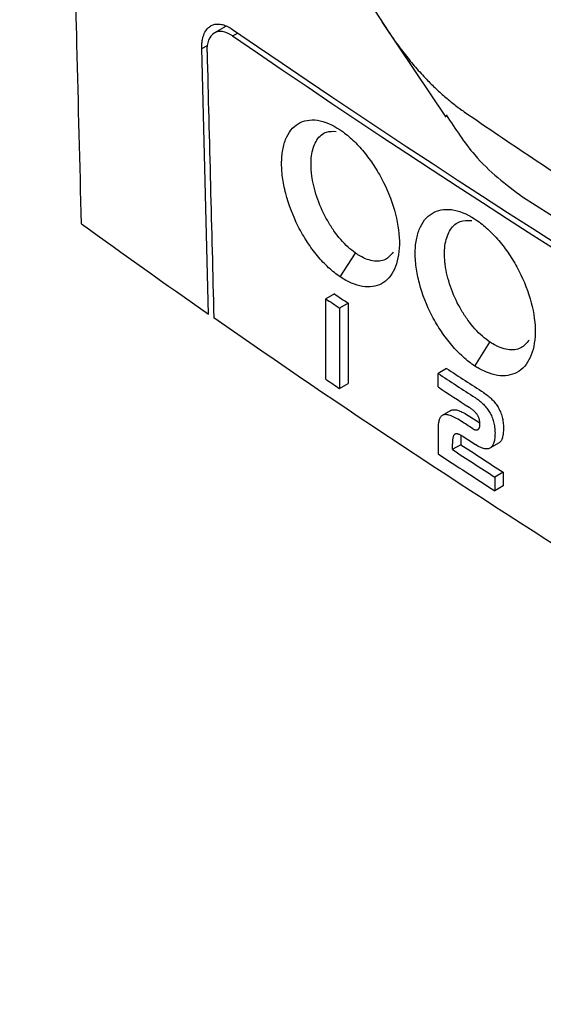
# Model space of a CAD drawing. Extents: x 86 to 639, y 68 to 658.
# Tile 6 of 66: x 503 to 516, y 84 to 109. Entities that reach past the tile are written whole.
import ezdxf

# ---------------------------------------------------------------- set-up
doc = ezdxf.new("R2010")
doc.units = 0
doc.layers.get('0').update_dxf_attribs({"linetype": 'CONTINUOUS'})

msp = doc.modelspace()

# ---------------------------------------------------------------- linework, layer by layer
at = {"color": 7, "linetype": 'CONTINUOUS'}
for p, q in [((511.684, 109.038), (513.281, 106.658)), ((507.8, 108.934), (507.502, 108.763)), ((507.357, 101.736), (507.188, 108.372)), ((510.645, 102.664), (511.025, 103.26)), ((510.5, 102.239), (510.287, 102.116)), ((510.287, 100.106), (510.287, 102.116)), ((510.841, 102.01), (510.628, 101.887)), ((510.628, 101.887), (510.628, 99.876)), ((510.841, 102.01), (510.841, 99.999)), ((514.009, 100.435), (514.384, 101.035)), ((513.299, 100.377), (513.087, 100.254)), ((513.087, 99.914), (513.087, 100.254)), ((510.628, 99.876), (510.841, 99.999)), ((514.226, 99.772), (514.255, 99.752)), ((514.255, 99.752), (514.283, 99.733)), ((514.283, 99.733), (514.311, 99.712)), ((514.311, 99.712), (514.337, 99.692)), ((514.337, 99.692), (514.362, 99.671)), ((514.362, 99.671), (514.387, 99.649)), ((514.014, 99.649), (514.043, 99.63)), ((514.043, 99.63), (514.071, 99.61)), ((514.071, 99.61), (514.098, 99.59)), ((514.098, 99.59), (514.124, 99.569)), ((514.124, 99.569), (514.15, 99.548)), ((514.15, 99.548), (514.174, 99.526)), ((514.174, 99.526), (514.198, 99.504)), ((514.198, 99.504), (514.221, 99.482)), ((514.221, 99.482), (514.243, 99.459)), ((514.243, 99.459), (514.264, 99.436)), ((514.264, 99.436), (514.285, 99.412)), ((514.387, 99.649), (514.411, 99.627)), ((514.411, 99.627), (514.434, 99.605)), ((514.434, 99.605), (514.456, 99.582)), ((514.456, 99.582), (514.477, 99.559)), ((514.477, 99.559), (514.497, 99.535)), ((514.497, 99.535), (514.517, 99.51)), ((514.517, 99.51), (514.535, 99.486)), ((514.535, 99.486), (514.553, 99.461)), ((514.553, 99.461), (514.57, 99.435)), ((514.57, 99.435), (514.586, 99.409)), ((513.167, 99.181), (513.155, 99.167)), ((513.18, 99.192), (513.167, 99.181)), ((513.193, 99.202), (513.18, 99.192)), ((513.406, 99.325), (513.193, 99.202)), ((513.208, 99.21), (513.193, 99.202)), ((513.225, 99.216), (513.208, 99.21)), ((513.244, 99.22), (513.225, 99.216)), ((513.265, 99.222), (513.244, 99.22)), ((513.287, 99.222), (513.265, 99.222)), ((513.31, 99.22), (513.287, 99.222)), ((513.335, 99.216), (513.31, 99.22)), ((513.361, 99.21), (513.335, 99.216)), ((513.389, 99.201), (513.361, 99.21)), ((513.419, 99.191), (513.389, 99.201)), ((513.406, 99.325), (513.421, 99.332)), ((513.45, 99.178), (513.419, 99.191)), ((513.421, 99.332), (513.438, 99.339)), ((513.438, 99.339), (513.457, 99.343)), ((513.482, 99.163), (513.45, 99.178)), ((513.457, 99.343), (513.477, 99.345)), ((513.477, 99.345), (513.499, 99.345)), ((513.499, 99.345), (513.523, 99.343)), ((513.523, 99.343), (513.548, 99.339)), ((513.548, 99.339), (513.574, 99.332)), ((513.574, 99.332), (513.602, 99.324)), ((513.602, 99.324), (513.631, 99.313)), ((513.631, 99.313), (513.662, 99.301)), ((513.662, 99.301), (513.694, 99.286)), ((513.694, 99.286), (513.729, 99.269)), ((513.729, 99.269), (513.764, 99.25)), ((513.764, 99.25), (513.801, 99.228)), ((513.801, 99.228), (513.839, 99.205)), ((513.839, 99.205), (513.879, 99.18)), ((513.88, 99.396), (513.861, 99.408)), ((513.899, 99.383), (513.88, 99.396)), ((513.916, 99.37), (513.899, 99.383)), ((513.933, 99.358), (513.916, 99.37)), ((513.949, 99.345), (513.933, 99.358)), ((513.965, 99.332), (513.949, 99.345)), ((513.979, 99.319), (513.965, 99.332)), ((513.993, 99.306), (513.979, 99.319)), ((514.007, 99.293), (513.993, 99.306)), ((514.019, 99.28), (514.007, 99.293)), ((514.031, 99.267), (514.019, 99.28)), ((514.042, 99.253), (514.031, 99.267)), ((514.053, 99.24), (514.042, 99.253)), ((514.062, 99.227), (514.053, 99.24)), ((514.071, 99.213), (514.062, 99.227)), ((514.08, 99.2), (514.071, 99.213)), ((514.086, 99.188), (514.08, 99.2)), ((514.092, 99.176), (514.086, 99.188)), ((514.285, 99.412), (514.304, 99.388)), ((514.304, 99.388), (514.323, 99.363)), ((514.323, 99.363), (514.341, 99.338)), ((514.341, 99.338), (514.357, 99.312)), ((514.357, 99.312), (514.374, 99.286)), ((514.374, 99.286), (514.39, 99.257)), ((514.39, 99.257), (514.405, 99.228)), ((514.405, 99.228), (514.42, 99.198)), ((514.42, 99.198), (514.433, 99.168)), ((514.586, 99.409), (514.602, 99.38)), ((514.602, 99.38), (514.618, 99.351)), ((514.618, 99.351), (514.632, 99.321)), ((514.632, 99.321), (514.646, 99.29)), ((514.646, 99.29), (514.658, 99.259)), ((514.658, 99.259), (514.669, 99.228)), ((514.669, 99.228), (514.679, 99.196)), ((514.679, 99.196), (514.688, 99.163)), ((513.091, 98.955), (513.088, 98.922)), ((513.094, 98.987), (513.091, 98.955)), ((513.098, 99.016), (513.094, 98.987)), ((513.104, 99.044), (513.098, 99.016)), ((513.11, 99.069), (513.104, 99.044)), ((513.117, 99.093), (513.11, 99.069)), ((513.125, 99.114), (513.117, 99.093)), ((513.134, 99.134), (513.125, 99.114)), ((513.144, 99.152), (513.134, 99.134)), ((513.155, 99.167), (513.144, 99.152)), ((513.516, 99.146), (513.482, 99.163)), ((513.551, 99.127), (513.516, 99.146)), ((513.588, 99.106), (513.551, 99.127)), ((513.627, 99.082), (513.588, 99.106)), ((513.667, 99.057), (513.627, 99.082)), ((514.098, 99.164), (514.092, 99.176)), ((514.103, 99.151), (514.098, 99.164)), ((514.108, 99.139), (514.103, 99.151)), ((514.112, 99.126), (514.108, 99.139)), ((514.116, 99.112), (514.112, 99.126)), ((514.12, 99.098), (514.116, 99.112)), ((514.123, 99.084), (514.12, 99.098)), ((514.126, 99.07), (514.123, 99.084)), ((514.128, 99.055), (514.126, 99.07)), ((514.13, 99.04), (514.128, 99.055)), ((514.132, 99.025), (514.13, 99.04)), ((514.13, 98.931), (514.132, 98.942)), ((514.133, 99.01), (514.132, 99.025)), ((514.132, 98.942), (514.133, 98.953)), ((514.133, 98.994), (514.133, 99.01)), ((514.134, 98.978), (514.133, 98.994)), ((514.133, 98.965), (514.134, 98.978)), ((514.133, 98.953), (514.133, 98.965)), ((514.433, 99.168), (514.445, 99.137)), ((514.445, 99.137), (514.457, 99.105)), ((514.457, 99.105), (514.467, 99.073)), ((514.467, 99.073), (514.476, 99.041)), ((514.476, 99.041), (514.484, 99.008)), ((514.484, 99.008), (514.491, 98.974)), ((514.491, 98.974), (514.496, 98.94)), ((514.496, 98.94), (514.501, 98.906)), ((514.688, 99.163), (514.696, 99.13)), ((514.696, 99.13), (514.703, 99.097)), ((514.703, 99.097), (514.709, 99.063)), ((514.709, 99.063), (514.714, 99.029)), ((514.714, 99.029), (514.718, 98.994)), ((514.718, 98.994), (514.72, 98.958)), ((514.72, 98.958), (514.722, 98.922)), ((513.088, 98.922), (513.087, 98.886)), ((513.087, 98.886), (513.087, 98.849)), ((513.087, 98.849), (513.087, 98.244)), ((513.47, 98.687), (513.465, 98.673)), ((513.476, 98.699), (513.47, 98.687)), ((513.482, 98.71), (513.476, 98.699)), ((513.488, 98.719), (513.482, 98.71)), ((513.495, 98.726), (513.488, 98.719)), ((513.503, 98.732), (513.495, 98.726)), ((513.511, 98.736), (513.503, 98.732)), ((513.52, 98.739), (513.511, 98.736)), ((513.529, 98.741), (513.52, 98.739)), ((513.538, 98.742), (513.529, 98.741)), ((513.549, 98.743), (513.538, 98.742)), ((513.56, 98.742), (513.549, 98.743)), ((513.571, 98.74), (513.56, 98.742)), ((513.583, 98.738), (513.571, 98.74)), ((513.596, 98.734), (513.583, 98.738)), ((513.609, 98.73), (513.596, 98.734)), ((513.622, 98.724), (513.609, 98.73)), ((513.636, 98.718), (513.622, 98.724)), ((513.651, 98.711), (513.636, 98.718)), ((513.667, 98.703), (513.651, 98.711)), ((513.661, 98.701), (513.659, 98.677)), ((513.661, 98.706), (513.661, 98.701)), ((513.683, 98.694), (513.667, 98.703)), ((513.699, 98.684), (513.683, 98.694)), ((513.944, 98.877), (513.954, 98.87)), ((513.954, 98.87), (513.964, 98.865)), ((513.964, 98.865), (513.973, 98.859)), ((513.973, 98.859), (513.983, 98.855)), ((513.983, 98.855), (513.992, 98.851)), ((513.992, 98.851), (514.001, 98.848)), ((514.001, 98.848), (514.01, 98.845)), ((514.01, 98.845), (514.019, 98.843)), ((514.019, 98.843), (514.027, 98.842)), ((514.027, 98.842), (514.035, 98.841)), ((514.035, 98.841), (514.043, 98.84)), ((514.043, 98.84), (514.051, 98.841)), ((514.051, 98.841), (514.058, 98.842)), ((514.058, 98.842), (514.066, 98.844)), ((514.066, 98.844), (514.073, 98.846)), ((514.073, 98.846), (514.08, 98.849)), ((514.089, 98.854), (514.08, 98.849)), ((514.08, 98.849), (514.086, 98.852)), ((514.086, 98.852), (514.092, 98.856)), ((514.092, 98.856), (514.098, 98.861)), ((514.098, 98.861), (514.103, 98.866)), ((514.103, 98.866), (514.108, 98.872)), ((514.108, 98.872), (514.112, 98.879)), ((514.112, 98.879), (514.116, 98.886)), ((514.116, 98.886), (514.12, 98.894)), ((514.12, 98.894), (514.123, 98.902)), ((514.123, 98.902), (514.126, 98.911)), ((514.126, 98.911), (514.128, 98.921)), ((514.128, 98.921), (514.13, 98.931)), ((514.501, 98.906), (514.505, 98.871)), ((514.505, 98.871), (514.508, 98.835)), ((514.508, 98.694), (514.506, 98.661)), ((514.508, 98.835), (514.509, 98.799)), ((514.509, 98.728), (514.508, 98.694)), ((514.509, 98.799), (514.51, 98.763)), ((514.51, 98.763), (514.509, 98.728)), ((514.707, 98.697), (514.701, 98.672)), ((514.711, 98.725), (514.707, 98.697)), ((514.715, 98.754), (514.711, 98.725)), ((514.718, 98.784), (514.715, 98.754)), ((514.721, 98.816), (514.718, 98.784)), ((514.722, 98.85), (514.721, 98.816)), ((514.722, 98.922), (514.722, 98.886)), ((514.722, 98.886), (514.722, 98.85)), ((513.445, 98.502), (513.444, 98.473)), ((513.444, 98.473), (513.444, 98.349)), ((513.657, 98.472), (513.444, 98.349)), ((513.447, 98.554), (513.445, 98.529)), ((513.445, 98.529), (513.445, 98.502)), ((513.448, 98.578), (513.447, 98.554)), ((513.451, 98.6), (513.448, 98.578)), ((513.454, 98.621), (513.451, 98.6)), ((513.457, 98.64), (513.454, 98.621)), ((513.461, 98.657), (513.457, 98.64)), ((513.465, 98.673), (513.461, 98.657)), ((513.658, 98.652), (513.657, 98.625)), ((513.657, 98.625), (513.657, 98.596)), ((513.657, 98.596), (513.657, 98.472)), ((513.659, 98.677), (513.658, 98.652)), ((513.716, 98.673), (513.699, 98.684)), ((514.055, 98.454), (514.023, 98.473)), ((514.085, 98.436), (514.055, 98.454)), ((514.596, 98.507), (514.384, 98.384)), ((514.448, 98.446), (514.437, 98.431)), ((514.457, 98.464), (514.448, 98.446)), ((514.467, 98.482), (514.457, 98.464)), ((514.475, 98.503), (514.467, 98.482)), ((514.482, 98.525), (514.475, 98.503)), ((514.489, 98.549), (514.482, 98.525)), ((514.494, 98.575), (514.489, 98.549)), ((514.499, 98.602), (514.494, 98.575)), ((514.503, 98.631), (514.499, 98.602)), ((514.506, 98.661), (514.503, 98.631)), ((514.612, 98.517), (514.596, 98.507)), ((514.625, 98.527), (514.612, 98.517)), ((514.638, 98.539), (514.625, 98.527)), ((514.649, 98.553), (514.638, 98.539)), ((514.66, 98.569), (514.649, 98.553)), ((514.67, 98.586), (514.66, 98.569)), ((514.679, 98.605), (514.67, 98.586)), ((514.687, 98.626), (514.679, 98.605)), ((514.695, 98.648), (514.687, 98.626)), ((514.701, 98.672), (514.695, 98.648)), ((514.114, 98.42), (514.085, 98.436)), ((514.143, 98.406), (514.114, 98.42)), ((514.17, 98.394), (514.143, 98.406)), ((514.196, 98.384), (514.17, 98.394)), ((514.221, 98.376), (514.196, 98.384)), ((514.245, 98.37), (514.221, 98.376)), ((514.268, 98.366), (514.245, 98.37)), ((514.29, 98.364), (514.268, 98.366)), ((514.311, 98.364), (514.29, 98.364)), ((514.331, 98.366), (514.311, 98.364)), ((514.349, 98.37), (514.331, 98.366)), ((514.367, 98.376), (514.349, 98.37)), ((514.384, 98.384), (514.367, 98.376)), ((514.399, 98.394), (514.384, 98.384)), ((514.413, 98.404), (514.399, 98.394)), ((514.425, 98.417), (514.413, 98.404)), ((514.437, 98.431), (514.425, 98.417)), ((514.715, 97.784), (514.503, 97.661)), ((514.715, 97.784), (514.715, 97.444)), ((514.503, 97.661), (514.503, 97.322)), ((514.715, 97.444), (514.503, 97.322))]:
    msp.add_line(p, q, dxfattribs=at)
at = {"color": 8, "linetype": 'CONTINUOUS'}
for p, q in [((507.957, 108.687), (508.085, 108.761)), ((507.188, 108.372), (507.328, 108.452))]:
    msp.add_line(p, q, dxfattribs=at)
msp.add_line((513.879, 99.18), (514.133, 99.015))
at = {"color": 7, "linetype": 'CONTINUOUS', "flags": 128}
msp.add_lwpolyline([(502.64, 123.476), (507.12, 116.071), (511.857, 108.782)], dxfattribs=at)
at = {"color": 7, "linetype": 'CONTINUOUS'}
for centre, radius, start, end in [((669.513, 344.066), 285.354, 235.51715, 245.15107), ((669.513, 343.902), 285.353, 235.51699, 245.15127), ((648.583, 306.826), 246.825, 235.98312, 236.07849), ((651.511, 311.401), 252.476, 235.98876, 236.08199), ((654.153, 315.389), 257.26, 236.74674, 236.99336), ((654.365, 315.488), 257.239, 236.74393, 236.99056), ((651.511, 309.39), 252.476, 235.98876, 236.08199), ((654.853, 316.121), 258.54, 236.7472, 236.95229), ((654.702, 314.334), 257.857, 236.83921, 237.1197), ((656.238, 317.429), 261.087, 236.91522, 236.99566), ((654.592, 314.052), 258.064, 236.74716, 237.12237), ((655.264, 315.427), 259.297, 236.84294, 237.12187)]:
    msp.add_arc(centre, radius, start, end, dxfattribs=at)
msp.add_ellipse((738.48, -476.62), major_axis=(-208.815, 7507.396), ratio=0.028691, start_param=1.492008, end_param=1.492896, dxfattribs=at)
for points, knots in [([(523.889, 107.71), (521.934, 108.866), (518.017, 111.183), (514.388, 113.65), (512.571, 114.886)], [0, 0, 0, 0, 0.499113, 1, 1, 1, 1]), ([(523.969, 107.593), (523.664, 107.77), (523.054, 108.124), (522.147, 108.659), (521.247, 109.198), (520.355, 109.74), (519.469, 110.286), (518.591, 110.835), (517.72, 111.387), (516.857, 111.942), (516.001, 112.501), (515.152, 113.063), (514.31, 113.629), (513.476, 114.197), (512.925, 114.578), (512.65, 114.769)], [0, 0, 0, 0, 0.077159, 0.154278, 0.231357, 0.308396, 0.385396, 0.462357, 0.539279, 0.616162, 0.693007, 0.769813, 0.84658, 0.923309, 1, 1, 1, 1]), ([(504.184, 103.989), (504.145, 105.483), (504.076, 108.199), (504.009, 110.914), (503.979, 112.135)], [0, 0, 0, 0, 0.550271, 1, 1, 1, 1]), ([(507.188, 108.372), (507.188, 108.404), (507.187, 108.467), (507.196, 108.555), (507.211, 108.637), (507.242, 108.741), (507.3, 108.852), (507.391, 108.935), (507.489, 108.978), (507.59, 108.991), (507.704, 108.976), (507.829, 108.932), (507.914, 108.877), (507.957, 108.85)], [0, 0, 0, 0, 0.060347, 0.120102, 0.179832, 0.240102, 0.369953, 0.500063, 0.593729, 0.68761, 0.792131, 0.895279, 1, 1, 1, 1]), ([(507.957, 108.687), (507.87, 108.747), (507.785, 108.784), (507.628, 108.809), (507.556, 108.796), (507.437, 108.722), (507.389, 108.661), (507.328, 108.501), (507.313, 108.402), (507.316, 108.289)], [0, 0, 0, 0, 0.25, 0.25, 0.5, 0.5, 0.75, 0.75, 1, 1, 1, 1]), ([(511.857, 108.782), (511.898, 108.723), (511.979, 108.604), (512.104, 108.431), (512.232, 108.262), (512.362, 108.099), (512.494, 107.941), (512.629, 107.788), (512.799, 107.603), (513.006, 107.394), (513.25, 107.171), (513.496, 106.967), (513.66, 106.85), (513.743, 106.791)], [0, 0, 0, 0, 0.071863, 0.143379, 0.214687, 0.285926, 0.357236, 0.428755, 0.500621, 0.625726, 0.750171, 0.874686, 1, 1, 1, 1]), ([(510.645, 102.664), (510.547, 102.73), (510.45, 102.808), (510.26, 102.984), (510.165, 103.084), (509.986, 103.3), (509.901, 103.416), (509.74, 103.662), (509.665, 103.793), (509.462, 104.193), (509.353, 104.477), (509.247, 104.889), (509.22, 105.027), (509.186, 105.292), (509.179, 105.418), (509.183, 105.659), (509.196, 105.774), (509.239, 105.983), (509.269, 106.078), (509.39, 106.332), (509.505, 106.454), (509.719, 106.558), (509.797, 106.579), (509.962, 106.594), (510.051, 106.587), (510.325, 106.527), (510.521, 106.432), (510.717, 106.287)], [0, 0, 0, 0, 0.0625, 0.0625, 0.125, 0.125, 0.1875, 0.1875, 0.25, 0.25, 0.375, 0.375, 0.4375, 0.4375, 0.5, 0.5, 0.5625, 0.5625, 0.625, 0.625, 0.75, 0.75, 0.8125, 0.8125, 0.875, 0.875, 1, 1, 1, 1]), ([(513.291, 106.715), (513.521, 106.363), (514.083, 105.499), (514.782, 104.977), (515.197, 104.668)], [0, 0, 0, 0, 0.408154, 1, 1, 1, 1]), ([(513.743, 106.791), (514.026, 106.597), (514.592, 106.209), (515.451, 105.632), (516.316, 105.058), (517.19, 104.487), (518.071, 103.919), (518.959, 103.355), (519.855, 102.794), (520.759, 102.236), (521.67, 101.683), (522.589, 101.133), (523.514, 100.586), (524.137, 100.224), (524.449, 100.044)], [0, 0, 0, 0, 0.083103, 0.166248, 0.249434, 0.332663, 0.415932, 0.499244, 0.582597, 0.665993, 0.749431, 0.832911, 0.916434, 1, 1, 1, 1]), ([(511.025, 103.26), (510.963, 103.308), (510.775, 103.452), (510.536, 103.734), (510.277, 104.141), (510.067, 104.596), (509.959, 105.013), (509.909, 105.401), (509.916, 105.758), (510.049, 106.111), (510.264, 106.313), (510.46, 106.305), (510.546, 106.302)], [0, 0, 0, 0, 0.06245, 0.18869, 0.251079, 0.376545, 0.501852, 0.532598, 0.656908, 0.778432, 0.903576, 1, 1, 1, 1]), ([(510.717, 106.287), (510.813, 106.217), (510.906, 106.137), (511.09, 105.958), (511.18, 105.857), (511.352, 105.642), (511.434, 105.528), (511.588, 105.286), (511.66, 105.158), (511.855, 104.77), (511.958, 104.495), (512.093, 103.964), (512.126, 103.703), (512.119, 103.353), (512.107, 103.241), (512.066, 103.037), (512.036, 102.944), (511.96, 102.778), (511.913, 102.704), (511.805, 102.582), (511.743, 102.533), (511.537, 102.421), (511.377, 102.397), (511.112, 102.441), (511.021, 102.468), (510.836, 102.547), (510.741, 102.599), (510.645, 102.664)], [0, 0, 0, 0, 0.0625, 0.0625, 0.125, 0.125, 0.1875, 0.1875, 0.25, 0.25, 0.375, 0.375, 0.5, 0.5, 0.5625, 0.5625, 0.625, 0.625, 0.6875, 0.6875, 0.75, 0.75, 0.875, 0.875, 0.9375, 0.9375, 1, 1, 1, 1]), ([(514.009, 100.435), (513.909, 100.501), (513.811, 100.577), (513.617, 100.751), (513.521, 100.85), (513.338, 101.064), (513.252, 101.179), (513.088, 101.423), (513.011, 101.553), (512.805, 101.95), (512.694, 102.232), (512.586, 102.643), (512.558, 102.78), (512.523, 103.044), (512.516, 103.17), (512.52, 103.411), (512.532, 103.527), (512.576, 103.736), (512.607, 103.831), (512.728, 104.087), (512.845, 104.211), (513.063, 104.318), (513.141, 104.341), (513.309, 104.358), (513.399, 104.353), (513.677, 104.297), (513.877, 104.205), (514.077, 104.064)], [0, 0, 0, 0, 0.0625, 0.0625, 0.125, 0.125, 0.1875, 0.1875, 0.25, 0.25, 0.375, 0.375, 0.4375, 0.4375, 0.5, 0.5, 0.5625, 0.5625, 0.625, 0.625, 0.75, 0.75, 0.8125, 0.8125, 0.875, 0.875, 1, 1, 1, 1]), ([(514.384, 101.035), (514.32, 101.082), (514.129, 101.223), (513.883, 101.502), (513.618, 101.904), (513.403, 102.355), (513.292, 102.771), (513.24, 103.159), (513.248, 103.517), (513.384, 103.873), (513.616, 104.084), (513.831, 104.076), (513.933, 104.073)], [0, 0, 0, 0, 0.06131, 0.185261, 0.24654, 0.370033, 0.493426, 0.523762, 0.646525, 0.766533, 0.889833, 1, 1, 1, 1]), ([(514.077, 104.064), (514.174, 103.995), (514.27, 103.916), (514.457, 103.739), (514.55, 103.64), (514.726, 103.426), (514.809, 103.313), (514.966, 103.073), (515.04, 102.946), (515.239, 102.56), (515.345, 102.286), (515.483, 101.756), (515.517, 101.494), (515.511, 101.144), (515.499, 101.031), (515.457, 100.826), (515.427, 100.733), (515.35, 100.566), (515.302, 100.491), (515.192, 100.367), (515.129, 100.317), (514.92, 100.202), (514.756, 100.177), (514.485, 100.217), (514.393, 100.243), (514.204, 100.321), (514.107, 100.372), (514.009, 100.435)], [0, 0, 0, 0, 0.0625, 0.0625, 0.125, 0.125, 0.1875, 0.1875, 0.25, 0.25, 0.375, 0.375, 0.5, 0.5, 0.5625, 0.5625, 0.625, 0.625, 0.6875, 0.6875, 0.75, 0.75, 0.875, 0.875, 0.9375, 0.9375, 1, 1, 1, 1]), ([(511.97, 103.282), (511.909, 103.212), (511.775, 103.06), (511.459, 103.041), (511.192, 103.146), (511.046, 103.246), (511.025, 103.26)], [0, 0, 0, 0, 0.280869, 0.611811, 0.944107, 1, 1, 1, 1]), ([(507.486, 101.647), (513.877, 97.195), (520.651, 92.93), (531.345, 86.839), (534.996, 84.861), (542.461, 81.015), (546.276, 79.146), (550.175, 77.331)], [0, 0, 0, 0, 0.5, 0.5, 0.75, 0.75, 1, 1, 1, 1]), ([(515.366, 101.084), (515.3, 101.009), (515.161, 100.849), (514.833, 100.821), (514.557, 100.922), (514.407, 101.02), (514.384, 101.035)], [0, 0, 0, 0, 0.290988, 0.615872, 0.941522, 1, 1, 1, 1])]:
    msp.add_open_spline(points, degree=3, knots=knots, dxfattribs=at)
for points in [[(515.197, 104.668), (522.418, 100.025), (530.072, 95.606), (538.12, 91.435)], [(504.184, 103.989), (505.231, 103.233), (506.289, 102.482), (507.357, 101.736)], [(513.944, 98.877), (513.851, 98.937), (513.759, 98.997), (513.667, 99.057)]]:
    msp.add_open_spline(points, degree=3, dxfattribs=at)

doc.saveas('drawing.dxf')
